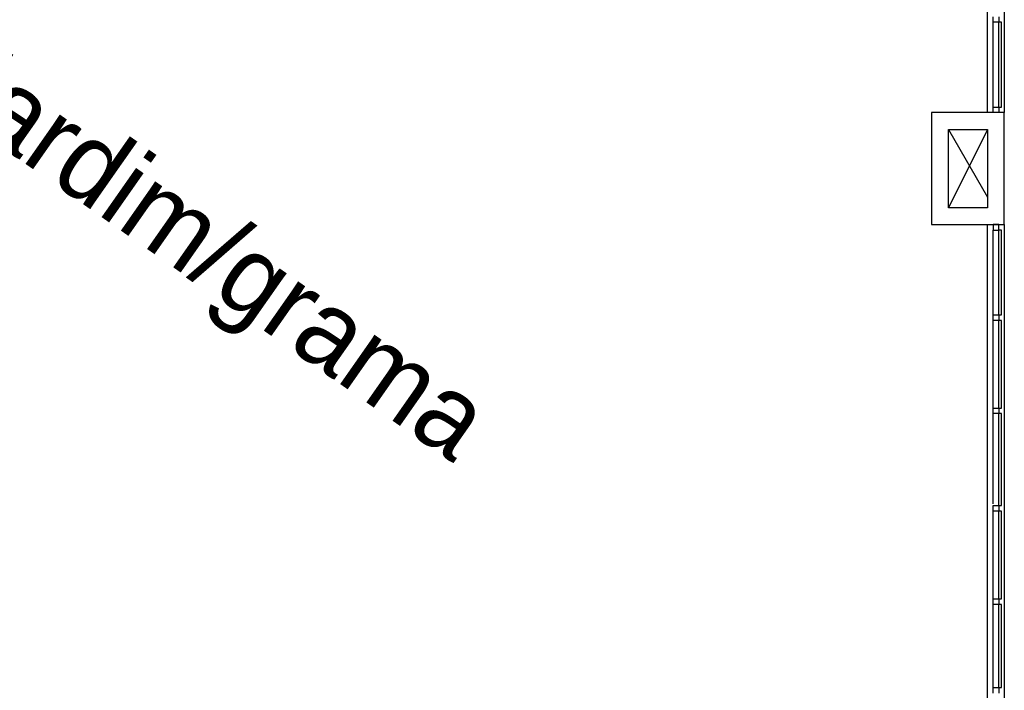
# Model space of a CAD drawing. Header units: millimetres. Extents: x 4 to 3534, y 14 to 98.
# Tile 94 of 161: x 13 to 22, y 62 to 68. Entities that reach past the tile are written whole.
import ezdxf

# ---------------------------------------------------------------- set-up
doc = ezdxf.new("R2010")
doc.units = ezdxf.units.MM
doc.header["$MEASUREMENT"] = 0
doc.styles.add('CenturyGothic', font='GOTHIC.TTF')

msp = doc.modelspace()

# ---------------------------------------------------------------- linework, layer by layer
at = {"color": 7}
for p, q in [((21.6732, 67.19823), (21.6732, 72.19824)), ((21.8232, 72.19824), (21.8232, 67.19823)), ((21.7232, 68.00657), (21.7232, 68.05657)), ((21.7732, 68.05657), (21.7732, 68.00657)), ((21.7232, 67.24823), (21.7232, 68.00657)), ((21.7732, 68.00657), (21.7232, 68.00657)), ((21.7727, 68.00657), (21.7727, 67.24823)), ((21.7977, 68.00657), (21.7727, 68.00657)), ((21.7977, 67.24823), (21.7977, 68.00657)), ((21.7232, 67.19823), (21.7232, 67.24823)), ((21.7232, 67.24823), (21.7732, 67.24823)), ((21.7727, 67.24823), (21.7977, 67.24823)), ((21.7732, 67.24823), (21.7732, 67.19823)), ((21.1732, 67.19823), (21.1732, 66.19823)), ((21.8232, 67.19823), (21.1732, 67.19823)), ((21.7732, 67.19823), (21.7232, 67.19823)), ((21.8232, 66.19823), (21.8232, 67.19823)), ((21.3232, 66.34823), (21.3232, 67.04823)), ((21.3232, 67.04823), (21.6732, 67.04823)), ((21.3232, 67.04823), (21.6732, 66.44202)), ((21.6732, 67.04823), (21.3232, 66.34823)), ((21.6732, 67.04823), (21.6732, 66.34823)), ((21.6732, 66.34823), (21.3232, 66.34823)), ((21.1732, 66.19823), (21.8232, 66.19823)), ((21.6732, 61.19824), (21.6732, 66.19823)), ((21.7232, 66.19823), (21.7232, 66.14823)), ((21.7732, 66.19823), (21.7232, 66.19823)), ((21.7732, 66.14823), (21.7732, 66.19823)), ((21.8232, 66.19823), (21.8232, 61.19824)), ((21.7232, 66.14823), (21.7732, 66.14823)), ((21.7232, 65.3899), (21.7232, 66.14823)), ((21.7727, 66.14823), (21.7727, 65.3899)), ((21.7977, 66.14823), (21.7727, 66.14823)), ((21.7977, 65.3899), (21.7977, 66.14823)), ((21.7232, 65.3399), (21.7232, 65.3899)), ((21.7232, 65.3899), (21.7732, 65.3899)), ((21.7727, 65.3899), (21.7977, 65.3899)), ((21.7732, 65.3899), (21.7732, 65.3399)), ((21.7232, 64.94824), (21.7232, 65.3399)), ((21.7732, 65.3399), (21.7232, 65.3399)), ((21.7727, 65.3399), (21.7727, 64.55657)), ((21.7977, 65.3399), (21.7727, 65.3399)), ((21.7977, 64.55657), (21.7977, 65.3399)), ((21.7232, 64.55657), (21.7232, 64.94824)), ((21.7232, 64.50657), (21.7232, 64.55657)), ((21.7232, 64.55657), (21.7732, 64.55657)), ((21.7727, 64.55657), (21.7977, 64.55657)), ((21.7732, 64.55657), (21.7732, 64.50657)), ((21.7232, 63.69824), (21.7232, 64.50657)), ((21.7732, 64.50657), (21.7232, 64.50657)), ((21.7727, 64.50657), (21.7727, 63.68324)), ((21.7977, 64.50657), (21.7727, 64.50657)), ((21.7977, 63.68324), (21.7977, 64.50657)), ((21.7232, 63.63324), (21.7232, 63.68324)), ((21.7232, 63.68324), (21.7732, 63.68324)), ((21.7232, 62.84994), (21.7232, 63.63324)), ((21.7732, 63.63324), (21.7232, 63.63324)), ((21.7727, 63.68324), (21.7977, 63.68324)), ((21.7727, 63.63324), (21.7727, 62.84994)), ((21.7977, 63.63324), (21.7727, 63.63324)), ((21.7732, 63.68324), (21.7732, 63.63324)), ((21.7977, 62.84994), (21.7977, 63.63324)), ((21.7232, 62.79994), (21.7232, 62.84994)), ((21.7232, 62.84994), (21.7732, 62.84994)), ((21.7727, 62.84994), (21.7977, 62.84994)), ((21.7732, 62.84994), (21.7732, 62.79994)), ((21.7232, 62.44824), (21.7232, 62.79994)), ((21.7732, 62.79994), (21.7232, 62.79994)), ((21.7727, 62.79994), (21.7727, 62.05657)), ((21.7977, 62.79994), (21.7727, 62.79994)), ((21.7977, 62.05657), (21.7977, 62.79994)), ((21.7232, 62.05657), (21.7232, 62.44824)), ((21.7232, 62.00657), (21.7232, 62.05657)), ((21.7232, 62.05657), (21.7732, 62.05657)), ((21.7727, 62.05657), (21.7977, 62.05657)), ((21.7732, 62.05657), (21.7732, 62.00657))]:
    msp.add_line(p, q, dxfattribs=at)

# ---------------------------------------------------------------- texts
at = {"color": 7, "insert": (12.30366, 67.02205), "char_height": 0.7, "width": 26.2274225, "attachment_point": 7, "rotation": 324.998008, "line_spacing_factor": 0.798, "style": 'CenturyGothic'}
msp.add_mtext('jardim/grama', dxfattribs=at)

doc.saveas('drawing.dxf')
